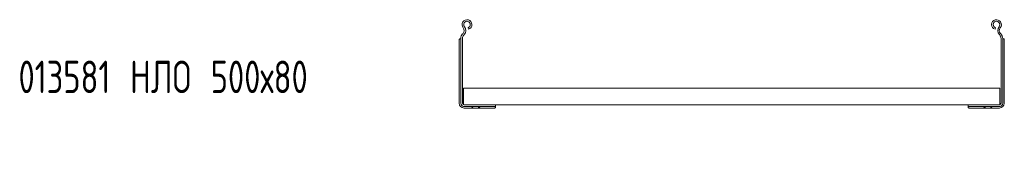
# Model space of a CAD drawing. Header units: millimetres. Extents: x -587 to 3650, y -4791 to -106.
# Tile 2 of 11: x -587 to 322, y -2906 to -2780. Entities that reach past the tile are written whole.
import ezdxf

# ---------------------------------------------------------------- set-up
doc = ezdxf.new("R2010")
doc.units = ezdxf.units.MM
doc.styles.add('SLDTEXTSTYLE0', font='TXT', dxfattribs={"width": 0.7, "bigfont": 'bigfont'})

msp = doc.modelspace()

# ---------------------------------------------------------------- linework, layer by layer
at = {"color": 7, "linetype": 'Continuous', "lineweight": 15}
for p, q in [((-172.53, -2789.36), (-172.99, -2787.93)), ((313.3, -2789.36), (313.76, -2787.93)), ((-180.12, -2797.98), (-180.06, -2797.98)), ((-180.06, -2797.98), (-179.62, -2797.98)), ((-179.62, -2797.74), (-179.62, -2857.48)), ((-178.12, -2797.74), (-178.12, -2857.48)), ((-177.62, -2793.25), (-177.97, -2793.61)), ((-176.53, -2794.28), (-176.88, -2794.64)), ((317.3, -2794.28), (317.65, -2794.64)), ((318.39, -2793.25), (318.73, -2793.61)), ((318.88, -2797.74), (318.88, -2857.48)), ((320.38, -2797.74), (320.38, -2857.48)), ((320.83, -2797.98), (320.38, -2797.98)), ((320.88, -2797.98), (320.83, -2797.98)), ((-181.12, -2799.09), (-181.06, -2798.66)), ((-181.12, -2857.48), (-181.12, -2799.09)), ((321.88, -2799.09), (321.83, -2798.66)), ((321.88, -2857.48), (321.88, -2799.09)), ((-177.12, -2843.54), (-177.12, -2845.34)), ((-177.12, -2843.54), (317.88, -2843.54)), ((317.88, -2843.54), (317.88, -2845.34)), ((-177.12, -2845.34), (-177.12, -2857.18)), ((317.88, -2845.34), (317.88, -2857.18)), ((-177.22, -2858.38), (-177.22, -2858.86)), ((-177.22, -2858.38), (-177.12, -2858.38)), ((-177.22, -2860.42), (-177.22, -2860.48)), ((-177.22, -2860.48), (-176.62, -2860.48)), ((-177.12, -2857.18), (-177.12, -2858.9)), ((-176.62, -2858.98), (-147.62, -2858.98)), ((-176.62, -2860.48), (-147.62, -2860.48)), ((-176.62, -2861.98), (-169.87, -2861.98)), ((-169.87, -2861.98), (-163.37, -2861.98)), ((-163.37, -2861.98), (-163.37, -2860.48)), ((-163.37, -2861.98), (-148.72, -2861.98)), ((-148.3, -2861.93), (-148.72, -2861.98)), ((-147.62, -2858.98), (288.38, -2858.98)), ((-147.62, -2858.98), (-147.62, -2860.48)), ((-147.62, -2860.92), (-147.62, -2860.48)), ((-147.62, -2860.92), (-147.62, -2860.98)), ((288.38, -2858.98), (288.38, -2860.48)), ((317.38, -2858.98), (288.38, -2858.98)), ((317.38, -2860.48), (288.38, -2860.48)), ((288.38, -2860.92), (288.38, -2860.48)), ((288.38, -2860.92), (288.38, -2860.98)), ((289.07, -2861.93), (289.49, -2861.98)), ((304.13, -2861.98), (289.49, -2861.98)), ((304.13, -2861.98), (304.13, -2860.48)), ((310.63, -2861.98), (304.13, -2861.98)), ((317.38, -2861.98), (310.63, -2861.98)), ((317.38, -2860.48), (317.98, -2860.48)), ((317.88, -2857.18), (317.88, -2858.9)), ((317.88, -2858.38), (317.98, -2858.38)), ((317.98, -2858.86), (317.98, -2858.38)), ((317.98, -2860.48), (317.98, -2860.42))]:
    msp.add_line(p, q, dxfattribs=at)
for centre, radius, start, end in [((-173.94, -2785.03), 4.55, 288.1, 219.68156), ((-180.52, -2790.49), 4, 316.46488, 39.68156), ((-173.94, -2785.03), 3.05, 288.1, 219.68156), ((-180.52, -2790.49), 5.5, 316.46488, 39.68156), ((314.71, -2785.03), 4.55, 320.31844, 251.9), ((314.71, -2785.03), 3.05, 320.31844, 251.9), ((321.29, -2790.49), 5.5, 140.31844, 223.53512), ((321.29, -2790.49), 4, 140.31844, 223.53512), ((-173.62, -2797.74), 6, 136.46488, 180), ((-173.62, -2797.74), 4.5, 136.46488, 180), ((314.38, -2797.74), 4.5, 0, 43.53512), ((314.38, -2797.74), 6, 0, 43.53512), ((-176.62, -2857.48), 4.5, 180, 270), ((-176.62, -2857.48), 3, 180, 270), ((-176.62, -2857.48), 1.5, 180, 270), ((317.38, -2857.48), 3, 270, 0), ((317.38, -2857.48), 1.5, 270, 0), ((317.38, -2857.48), 4.5, 270, 0)]:
    msp.add_arc(centre, radius, start, end, dxfattribs=at)
for points, knots in [([(-181.06, -2798.66), (-181.03, -2798.55), (-180.95, -2798.28), (-180.67, -2798.05), (-180.35, -2797.99), (-180.15, -2797.98), (-180.12, -2797.98)], [0, 0, 0, 0, 0.266463, 0.610739, 0.942052, 1, 1, 1, 1]), ([(321.83, -2798.66), (321.79, -2798.55), (321.72, -2798.28), (321.44, -2798.05), (321.11, -2797.99), (320.91, -2797.98), (320.88, -2797.98)], [0, 0, 0, 0, 0.266463, 0.610739, 0.942052, 1, 1, 1, 1]), ([(-169.12, -2861.47), (-169.28, -2861.58), (-169.59, -2861.78), (-169.83, -2861.95), (-169.85, -2861.97), (-169.87, -2861.98)], [0, 0, 0, 0, 0.407021, 0.751647, 1, 1, 1, 1]), ([(-168.66, -2860.98), (-168.76, -2861.13), (-168.88, -2861.32), (-169.07, -2861.44), (-169.12, -2861.47)], [0, 0, 0, 0, 0.771658, 1, 1, 1, 1]), ([(-168.37, -2860.48), (-168.37, -2860.49), (-168.39, -2860.52), (-168.52, -2860.71), (-168.62, -2860.89), (-168.66, -2860.98)], [0, 0, 0, 0, 0.346327, 0.691474, 1, 1, 1, 1]), ([(-163.37, -2861.98), (-163.35, -2861.97), (-163.31, -2861.94), (-163.03, -2861.73), (-162.75, -2861.56), (-162.62, -2861.47)], [0, 0, 0, 0, 0.333665, 0.666043, 1, 1, 1, 1]), ([(-162.62, -2861.47), (-162.48, -2861.36), (-162.3, -2861.22), (-162.19, -2861.03), (-162.16, -2860.98)], [0, 0, 0, 0, 0.771596, 1, 1, 1, 1]), ([(-162.16, -2860.98), (-162.1, -2860.87), (-161.98, -2860.64), (-161.88, -2860.5), (-161.87, -2860.49), (-161.87, -2860.48)], [0, 0, 0, 0, 0.406592, 0.81534, 1, 1, 1, 1]), ([(-147.62, -2860.98), (-147.63, -2861.16), (-147.66, -2861.51), (-147.9, -2861.81), (-148.18, -2861.89), (-148.3, -2861.93)], [0, 0, 0, 0, 0.363546, 0.728815, 1, 1, 1, 1]), ([(288.38, -2860.98), (288.4, -2861.16), (288.43, -2861.51), (288.67, -2861.81), (288.95, -2861.89), (289.07, -2861.93)], [0, 0, 0, 0, 0.363546, 0.728815, 1, 1, 1, 1]), ([(302.93, -2860.98), (302.87, -2860.87), (302.74, -2860.64), (302.65, -2860.5), (302.64, -2860.49), (302.63, -2860.48)], [0, 0, 0, 0, 0.406592, 0.81534, 1, 1, 1, 1]), ([(303.38, -2861.47), (303.24, -2861.36), (303.06, -2861.22), (302.96, -2861.03), (302.93, -2860.98)], [0, 0, 0, 0, 0.7715961, 1, 1, 1, 1]), ([(304.13, -2861.98), (304.11, -2861.97), (304.08, -2861.94), (303.8, -2861.73), (303.52, -2861.56), (303.38, -2861.47)], [0, 0, 0, 0, 0.333665, 0.666043, 1, 1, 1, 1]), ([(309.13, -2860.48), (309.14, -2860.49), (309.16, -2860.52), (309.28, -2860.71), (309.38, -2860.89), (309.43, -2860.98)], [0, 0, 0, 0, 0.346327, 0.691474, 1, 1, 1, 1]), ([(309.43, -2860.98), (309.53, -2861.13), (309.65, -2861.32), (309.84, -2861.44), (309.88, -2861.47)], [0, 0, 0, 0, 0.771658, 1, 1, 1, 1]), ([(309.88, -2861.47), (310.05, -2861.58), (310.36, -2861.78), (310.6, -2861.95), (310.62, -2861.97), (310.63, -2861.98)], [0, 0, 0, 0, 0.407021, 0.751647, 1, 1, 1, 1])]:
    msp.add_open_spline(points, degree=3, knots=knots, dxfattribs=at)

# ---------------------------------------------------------------- texts
at = {"color": 7, "linetype": 'Continuous', "lineweight": 0, "insert": (-587.83, -2818.24), "char_height": 30, "attachment_point": 1, "style": 'SLDTEXTSTYLE0'}
msp.add_mtext('013581 \\M+1844E\\M+1844C\\M+1844F 500\\M+1848780', dxfattribs=at)

doc.saveas('drawing.dxf')
